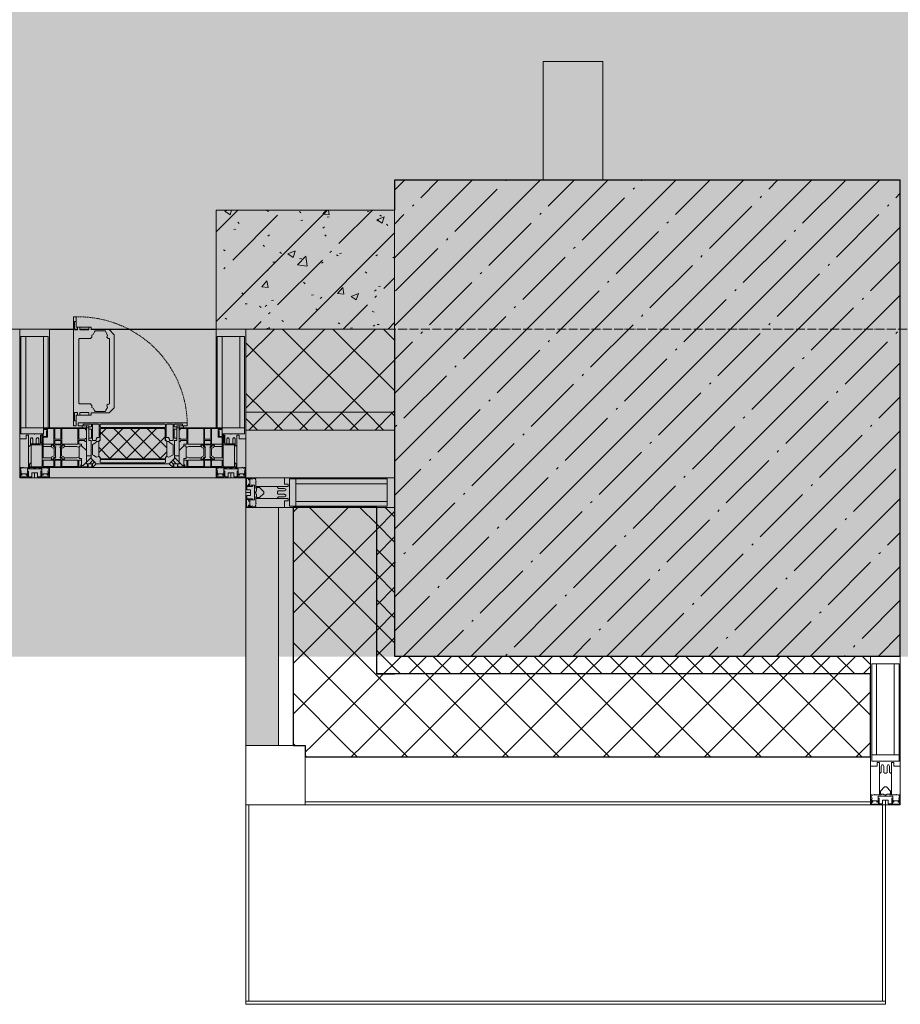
# Model space of a CAD drawing. Header units: millimetres. Extents: x -525784 to 178656, y -69521 to 385150.
# Tile 107 of 256: x -172983 to -171503, y 345609 to 347264. Entities that reach past the tile are written whole.
import ezdxf

# ---------------------------------------------------------------- set-up
doc = ezdxf.new("R2010")
doc.units = ezdxf.units.MM
doc.linetypes.add('-D1-02х01', pattern=[3, 2, -1])
doc.linetypes.add('-D1d1-15x02', pattern=[19, 15, -2, 0, -2])
for name, color, linetype, lineweight in [('_0', 7, 'Continuous', 13), ('A-COLS', 7, 'Continuous', 5), ('A-DETL-GENF', 7, 'Continuous', 5), ('A-GLAZ', 7, 'Continuous', 5), ('A-GLAZ-CURT', 8, 'Continuous', 5), ('A-GLAZ-CWMG', 8, 'Continuous', 5), ('A-WALL', 7, 'Continuous', 5), ('A-WALL-FNSH', 8, 'Continuous', 5), ('I-WALL', 7, 'Continuous', 5), ('S-COLS', 7, 'Continuous', 5), ('S-GRID', 7, 'Continuous', 5)]:
    doc.layers.add(name, color=color, linetype=linetype, lineweight=lineweight)
pattern_1 = [(45, (0, 0), (-42.4264, 42.4264), []), (135, (0, 0), (-42.4264, -42.4264), [])]
pattern_2 = [(45, (0, 0), (-21.213203, 21.213203), []), (135, (0, 0), (-21.213203, -21.213203), [])]

# ---------------------------------------------------------------- blocks, each defined once
blk = doc.blocks.new('Quad Corner Mullion - Q_0_100_-50-3004896-50_AS_M_L24')
at = {"layer": 'A-GLAZ-CWMG', "lineweight": 9}
for p, q in [((0, 0), (-100, 0)), ((-100, 0), (-100, -100)), ((0, -100), (0, 0)), ((-100, -100), (0, -100))]:
    blk.add_line(p, q, dxfattribs=at)
blk = doc.blocks.new('Rectangular Mullion - 50Wx250H-2623690-50_AS_M_L24')
at = {"layer": 'A-DETL-GENF'}
for p, q in [((-25, 65.2), (-25, 250)), ((-25, 250), (0, 250)), ((25, 250), (0, 250)), ((25, 65.2), (25, 250)), ((-23, 237.3), (0, 237.3)), ((-23, 237.3), (-23, 73.6)), ((-14.9, 84), (-14.9, 237.3)), ((23, 237.3), (0, 237.3)), ((14.9, 84), (14.9, 237.3)), ((23, 237.3), (23, 73.6)), ((0, 84), (-23, 84)), ((0, 84), (23, 84)), ((-0.5, 73.6), (-23, 73.6)), ((-14, 71.3), (-14, 65.2)), ((-10, 71.3), (-14, 71.3)), ((-10, 53), (-10, 71.3)), ((-7, 65.2), (-5.9, 67.3)), ((-4.1, 67.3), (-5.9, 67.3)), ((-4.1, 67.3), (-2.9, 65.1)), ((0.5, 73.6), (23, 73.6)), ((4.1, 67.3), (2.9, 65.1)), ((4.1, 67.3), (5.9, 67.3)), ((7, 65.2), (5.9, 67.3)), ((10, 71.3), (14, 71.3)), ((10, 53), (10, 71.3)), ((14, 71.3), (14, 65.2)), ((-14, 65.2), (-25, 65.2)), ((-8.7, 53), (-10, 53)), ((-10, 53), (-10, 17)), ((-8.7, 53), (-7, 54.7)), ((-7, 65.2), (-7, 54.7)), ((-2.9, 65.1), (-2.9, 54.6)), ((-1.3, 53), (-2.9, 54.6)), ((0, 53), (-1.3, 53)), ((0, 53), (1.3, 53)), ((1.3, 53), (2.9, 54.6)), ((2.9, 65.1), (2.9, 54.6)), ((7, 65.2), (7, 54.7)), ((8.7, 53), (7, 54.7)), ((8.7, 53), (10, 53)), ((10, 53), (10, 17)), ((14, 65.2), (25, 65.2)), ((-22.3, 17), (-23.8, 17)), ((-23.8, 17), (-23.8, 14.6)), ((-22.3, 17), (-22.3, 16)), ((-19, 17.6), (-21.3, 16)), ((-18.4, 16.6), (-19, 17.6)), ((-7.4, 16.6), (-18.4, 16.6)), ((-10, 17), (-7.5, 17)), ((-8.5, 23), (-1.5, 30)), ((-8.5, 18.5), (-8.5, 23)), ((-7.5, 18.5), (-8.5, 18.5)), ((-7.5, 17), (-7.5, 18.5)), ((-7.4, 18), (-7.4, 16.6)), ((-2.6, 18), (-7.4, 18)), ((-2.6, 18), (-2.6, 16.8)), ((-2.6, 16.8), (0, 16.8)), ((-1.5, 30), (0, 30)), ((1.5, 30), (0, 30)), ((2.6, 16.8), (0, 16.8)), ((0, 14.8), (0, 16.8)), ((0, 14.8), (0, 16.8)), ((8.5, 23), (1.5, 30)), ((2.6, 18), (2.6, 16.8)), ((2.6, 18), (7.4, 18)), ((7.4, 18), (7.4, 16.6)), ((7.4, 16.6), (18.4, 16.6)), ((7.5, 18.5), (8.5, 18.5)), ((7.5, 17), (7.5, 18.5)), ((10, 17), (7.5, 17)), ((8.5, 18.5), (8.5, 23)), ((18.4, 16.6), (19, 17.6)), ((19, 17.6), (21.3, 16)), ((22.3, 17), (22.3, 16)), ((22.3, 17), (23.8, 17)), ((23.8, 17), (23.8, 14.6)), ((-23.8, 14.6), (-25, 14.2)), ((-25, 0), (-25, 14.2)), ((-22.5, 10.6), (-23.8, 14.6)), ((-22.5, 10.6), (-23.7, 9.9)), ((-23.7, 1.3), (-23.7, 9.9)), ((-23.7, 1.3), (-11.8, 1.3)), ((-23.2, 10.2), (-22.5, 8)), ((-22.5, 8), (-22.5, 4.5)), ((-21.3, 4.5), (-22.5, 4.5)), ((-22.3, 16), (-21.3, 16)), ((-21.3, 4.5), (-21.3, 6.5)), ((-21.3, 6.5), (-14.2, 6.5)), ((-14.2, 6.5), (-14.2, 4.5)), ((-13.2, 4.5), (-14.2, 4.5)), ((-13.2, 4.5), (-12.2, 7.2)), ((-12.7, 7.6), (-11.3, 11.4)), ((-12.7, 7.6), (-11.8, 6.9)), ((-12.2, 9), (-12.2, 14.8)), ((-12.2, 14.8), (0, 14.8)), ((-11.8, 1.3), (-11.8, 6.9)), ((-10.5, 11.2), (-11.3, 11.4)), ((-10.5, 1.5), (-10.5, 11.2)), ((-4.8, 1.5), (-10.5, 1.5)), ((0, 8), (-4.8, 8)), ((-4.8, 1.5), (-4.8, 8)), ((12.2, 14.8), (0, 14.8)), ((0, 0), (0, 8)), ((0, 8), (4.8, 8)), ((0, 0), (0, 8)), ((4.8, 1.5), (4.8, 8)), ((4.8, 1.5), (10.5, 1.5)), ((10.5, 11.2), (11.3, 11.4)), ((10.5, 1.5), (10.5, 11.2)), ((12.7, 7.6), (11.3, 11.4)), ((12.7, 7.6), (11.8, 6.9)), ((11.8, 1.3), (11.8, 6.9)), ((23.7, 1.3), (11.8, 1.3)), ((12.2, 9), (12.2, 14.8)), ((13.2, 4.5), (12.2, 7.2)), ((13.2, 4.5), (14.2, 4.5)), ((21.3, 6.5), (14.2, 6.5)), ((14.2, 6.5), (14.2, 4.5)), ((22.3, 16), (21.3, 16)), ((21.3, 4.5), (21.3, 6.5)), ((21.3, 4.5), (22.5, 4.5)), ((22.5, 10.6), (23.8, 14.6)), ((22.5, 10.6), (23.7, 9.9)), ((23.2, 10.2), (22.5, 8)), ((22.5, 8), (22.5, 4.5)), ((23.7, 1.3), (23.7, 9.9)), ((23.8, 14.6), (25, 14.2)), ((25, 0), (25, 14.2)), ((-25, 0), (0, 0)), ((25, 0), (0, 0))]:
    blk.add_line(p, q, dxfattribs=at)
for centre, start, end in [((-0.5, 73.1), 360, 90), ((0.5, 73.1), 90, 180)]:
    blk.add_arc(centre, 0.5, start, end, dxfattribs=at)
blk = doc.blocks.new('Rectangular Mullion - R_StandardFrame_50Wx250H-4783244-50_AS_M_L24')
at = {"layer": 'A-GLAZ-CWMG', "lineweight": 9}
for p, q in [((0, 0), (-50, 0)), ((-50, 0), (-50, -250)), ((0, -250), (0, 0)), ((-50, -250), (0, -250))]:
    blk.add_line(p, q, dxfattribs=at)
blk = doc.blocks.new('A_PAN_Створка - 383мм-V30-50_AS_M_L24')
at = {"layer": 'A-GLAZ-CURT'}
h = blk.add_hatch(dxfattribs=at)
h.set_pattern_fill('FP_26', color=256, style=0, pattern_type=2)
h.set_pattern_definition([(225, (19460, -200), (14.142136, -14.142136), []), (315, (19460, -200), (14.142136, 14.142136), [])])
h.paths.add_polyline_path([(-54.5, -31.8), (-54.9, -34.1), (-57.2, -36.4), (-57.2, -60.8), (-54.6, -63.4), (-53.6, -82.7), (54.6, -81.8), (55.5, -62.5), (57.2, -60.8), (57.2, -36.4), (54.9, -34.1), (54.5, -31.8), (-33.4, -31.8)])
at = {"layer": 'A-DETL-GENF'}
for p, q in [((-70, -32.1), (-61.4, -23.5)), ((-70, -62.5), (-70, -32.1)), ((61.4, -23.5), (-61.4, -23.5)), ((-55.2, -33.8), (-54.8, -31.5)), ((-54.9, -25.8), (-53.9, -24.8)), ((-54.9, -29.5), (-54.9, -25.8)), ((-53.9, -30.5), (-54.9, -29.5)), ((-54.5, -31.8), (-54.9, -34.1)), ((0, -31.5), (-54.8, -31.5)), ((54.5, -31.8), (-54.5, -31.8)), ((-53.9, -24.8), (53.9, -24.8)), ((53.9, -30.5), (-53.9, -30.5)), ((0, -31.5), (54.8, -31.5)), ((54.9, -25.8), (53.9, -24.8)), ((53.9, -30.5), (54.9, -29.5)), ((54.9, -34.1), (54.5, -31.8)), ((55.2, -33.8), (54.8, -31.5)), ((54.9, -29.5), (54.9, -25.8)), ((70, -32.1), (61.4, -23.5)), ((70, -62.5), (70, -32.1)), ((-67.8, -38.3), (-65.7, -37.4)), ((-67.8, -55.7), (-67.8, -38.3)), ((-65.7, -37.4), (-60.8, -34.7)), ((-60.8, -34.7), (-57.3, -35.9)), ((-55.2, -33.8), (-57.3, -35.9)), ((-54.9, -34.1), (-57.2, -36.4)), ((-57.2, -36.4), (-57.2, -60.8)), ((57.2, -36.4), (54.9, -34.1)), ((55.2, -33.8), (57.3, -35.9)), ((57.2, -60.8), (57.2, -36.4)), ((60.8, -34.7), (57.3, -35.9)), ((65.7, -37.4), (60.8, -34.7)), ((67.8, -38.3), (65.7, -37.4)), ((67.8, -55.7), (67.8, -38.3)), ((-73.9, -62.5), (-70, -62.5)), ((-73.9, -87.5), (-73.9, -62.5)), ((-61.7, -62.5), (-67.9, -62.5)), ((-67.9, -62.5), (-67.9, -89.3)), ((-66, -56.5), (-67.8, -55.7)), ((-66, -56.5), (-62, -59.1)), ((-62, -59.1), (-60.7, -61)), ((-61.7, -64.9), (-61.7, -62.5)), ((-60.1, -67.7), (-61.7, -64.9)), ((-60.7, -61), (-57.4, -61)), ((-57.4, -61), (-54.9, -63.5)), ((-57.2, -60.8), (-54.6, -63.4)), ((-54.9, -63.5), (-54.9, -81.9)), ((-54.6, -63.4), (-54.6, -81.8)), ((54.6, -63.4), (57.2, -60.8)), ((54.6, -81.8), (54.6, -63.4)), ((57.4, -61), (54.9, -63.5)), ((54.9, -63.5), (54.9, -81.9)), ((60.7, -61), (57.4, -61)), ((60.1, -67.7), (61.7, -64.9)), ((62, -59.1), (60.7, -61)), ((61.7, -62.5), (67.9, -62.5)), ((61.7, -64.9), (61.7, -62.5)), ((66, -56.5), (62, -59.1)), ((66, -56.5), (67.8, -55.7)), ((67.9, -62.5), (67.9, -89.3)), ((73.9, -62.5), (70, -62.5)), ((73.9, -87.5), (73.9, -62.5)), ((-69.4, -66.5), (-73.9, -66.5)), ((-73.9, -81.5), (-69.4, -81.5)), ((-69.4, -81.5), (-69.4, -66.5)), ((-56.4, -67.7), (-60.1, -67.7)), ((-56.4, -89.4), (-56.4, -67.7)), ((-54.9, -81.9), (-53.8, -83)), ((-54.6, -81.8), (-53.6, -82.7)), ((-53.6, -82.7), (53.6, -82.7)), ((53.6, -82.7), (54.6, -81.8)), ((54.9, -81.9), (53.8, -83)), ((56.4, -67.7), (60.1, -67.7)), ((56.4, -89.4), (56.4, -67.7)), ((69.4, -66.5), (73.9, -66.5)), ((69.4, -81.5), (69.4, -66.5)), ((73.9, -81.5), (69.4, -81.5)), ((-91.5, -87.5), (-73.9, -87.5)), ((-91.5, -92), (-91.5, -87.5)), ((-91.5, -92), (91.5, -92)), ((-83.4, -90.3), (-83.4, -87.5)), ((-83.4, -90.3), (-69.4, -90.3)), ((-69.4, -85.5), (-73.9, -85.5)), ((-69.4, -90.3), (-69.4, -85.5)), ((-67.9, -89.3), (-66.9, -90.3)), ((-66.9, -90.3), (-57.4, -90.3)), ((-57.4, -90.3), (-56.4, -89.4)), ((-54.9, -85.6), (-53.9, -84.6)), ((-54.9, -89.3), (-54.9, -85.6)), ((-53.9, -90.3), (-54.9, -89.3)), ((-53.9, -84.6), (53.9, -84.6)), ((53.9, -90.3), (-53.9, -90.3)), ((53.8, -83), (-53.8, -83)), ((54.9, -85.6), (53.9, -84.6)), ((53.9, -90.3), (54.9, -89.3)), ((54.9, -89.3), (54.9, -85.6)), ((57.4, -90.3), (56.4, -89.4)), ((66.9, -90.3), (57.4, -90.3)), ((67.9, -89.3), (66.9, -90.3)), ((69.4, -85.5), (73.9, -85.5)), ((69.4, -90.3), (69.4, -85.5)), ((83.4, -90.3), (69.4, -90.3)), ((91.5, -87.5), (73.9, -87.5)), ((83.4, -90.3), (83.4, -87.5)), ((91.5, -92), (91.5, -87.5))]:
    blk.add_line(p, q, dxfattribs=at)
at = {"layer": 'A-DETL-GENF', "color": 9, "true_color": 0xc8c8c8}
for p, q in [((95.1, -87.5), (95.1, -105.1)), ((99.6, -87.5), (95.1, -87.5)), ((97.9, -95.6), (95.1, -95.6)), ((97.9, -95.6), (97.9, -109.6)), ((99.6, -270.5), (99.6, -87.5)), ((39.7, -109), (31.1, -117.6)), ((70.1, -109), (39.7, -109)), ((45, -113.3), (42.3, -118.2)), ((45.9, -111.2), (45, -113.3)), ((63.3, -111.2), (45.9, -111.2)), ((64.1, -113), (63.3, -111.2)), ((64.1, -113), (66.7, -117)), ((70.1, -105.1), (70.1, -109)), ((95.1, -105.1), (70.1, -105.1)), ((74.1, -109.6), (74.1, -105.1)), ((89.1, -109.6), (74.1, -109.6)), ((89.1, -105.1), (89.1, -109.6)), ((93.1, -109.6), (93.1, -105.1)), ((97.9, -109.6), (93.1, -109.6)), ((31.1, -117.6), (31.1, -240.4)), ((41.4, -123.8), (39.1, -124.2)), ((39.1, -179), (39.1, -124.2)), ((41.4, -123.8), (43.5, -121.7)), ((42.3, -118.2), (43.5, -121.7)), ((66.7, -117), (68.6, -118.3)), ((68.6, -118.3), (68.6, -121.6)), ((68.6, -121.6), (71.1, -124.1)), ((71.1, -124.1), (89.5, -124.1)), ((89.5, -124.1), (90.6, -125.2)), ((90.6, -125.2), (90.6, -232.8)), ((39.1, -179), (39.1, -233.8)), ((39.7, -249), (31.1, -240.4)), ((41.4, -234.2), (39.1, -233.8)), ((41.4, -234.2), (43.5, -236.3)), ((42.3, -239.8), (43.5, -236.3)), ((45, -244.7), (42.3, -239.8)), ((45.9, -246.8), (45, -244.7)), ((63.3, -246.8), (45.9, -246.8)), ((64.1, -245), (63.3, -246.8)), ((64.1, -245), (66.7, -241)), ((66.7, -241), (68.6, -239.7)), ((68.6, -236.4), (71.1, -233.9)), ((68.6, -239.7), (68.6, -236.4)), ((71.1, -233.9), (89.5, -233.9)), ((89.5, -233.9), (90.6, -232.8)), ((70.1, -249), (39.7, -249)), ((70.1, -252.9), (70.1, -249)), ((95.1, -252.9), (70.1, -252.9)), ((74.1, -248.4), (74.1, -252.9)), ((89.1, -248.4), (74.1, -248.4)), ((89.1, -252.9), (89.1, -248.4)), ((93.1, -248.4), (93.1, -252.9)), ((97.9, -248.4), (93.1, -248.4)), ((95.1, -270.5), (95.1, -252.9)), ((97.9, -262.4), (95.1, -262.4)), ((97.9, -262.4), (97.9, -248.4)), ((99.6, -270.5), (95.1, -270.5))]:
    blk.add_line(p, q, dxfattribs=at)
at = {"layer": 'A-GLAZ'}
for p, q in [((-67.9, -17), (-171, -17)), ((-171, -17), (-171, -57)), ((-171, -18.5), (-153.5, -18.5)), ((-153.5, -18.5), (-152, -20)), ((-152, -20), (-152, -73.5)), ((-150.5, -17), (-150.5, -29.4)), ((-132.4, -18.6), (-150.5, -18.6)), ((-150.5, -29.4), (-132.4, -29.4)), ((-137.2, -31), (-135.8, -35)), ((-132.5, -31), (-137.2, -31)), ((-132.5, -31.9), (-133.4, -33.7)), ((-132.5, -31.9), (-132.5, -31)), ((-132.4, -29.4), (-132.4, -18.6)), ((-131, -18.2), (-131, -29.5)), ((-120.8, -18.2), (-131, -18.2)), ((-131, -29.5), (-120.8, -29.5)), ((-131, -30.9), (-131, -33)), ((-120.8, -30.9), (-131, -30.9)), ((-129.4, -34.6), (-131, -33)), ((-122.4, -34.6), (-120.8, -33)), ((-120.8, -18.2), (-120.8, -29.5)), ((-120.8, -30.9), (-120.8, -33)), ((-119.3, -18.6), (-92.5, -18.6)), ((-119.3, -29.4), (-119.3, -18.6)), ((-92.5, -29.4), (-119.3, -29.4)), ((-119.3, -31), (-114.6, -31)), ((-119.3, -31.9), (-119.3, -31)), ((-119.3, -31.9), (-118.4, -33.7)), ((-114.6, -31), (-115.9, -35)), ((-92.5, -18.6), (-92.5, -29.4)), ((-90.8, -18.5), (-90.8, -29.4)), ((-87.3, -18.5), (-90.8, -18.5)), ((-90.8, -29.4), (-85.9, -29.4)), ((-89.9, -32.5), (-89.9, -35.1)), ((-85.9, -32.5), (-89.9, -32.5)), ((-87.3, -20.4), (-87.3, -18.5)), ((-87.3, -20.4), (-87.3, -21.9)), ((-84.8, -20.4), (-87.3, -20.4)), ((-87.3, -21.9), (-85.9, -21.9)), ((-85.9, -18.2), (-85.9, -20.4)), ((-75.9, -18.2), (-85.9, -18.2)), ((-85.9, -21.9), (-85.9, -29.4)), ((-85.9, -29.4), (-85.9, -32.5)), ((-83.4, -20.4), (-84.8, -20.4)), ((-70, -33.8), (-83.4, -20.4)), ((-78, -84), (-78, -23.5)), ((-78, -23.5), (-67.9, -23.5)), ((-75.9, -21.5), (-75.9, -18.2)), ((-75.9, -21.5), (-75.9, -23.5)), ((-74.9, -21.5), (-75.9, -21.5)), ((-75.9, -23.5), (-73, -23.5)), ((-74.9, -17.9), (-74.9, -21.5)), ((-68.9, -17.9), (-74.9, -17.9)), ((-67.2, -29.3), (-73, -23.5)), ((-61.4, -23.5), (-70, -32.1)), ((-70, -32.1), (-70, -62.5)), ((-68.9, -21.5), (-68.9, -17.9)), ((-67.9, -21.5), (-68.9, -21.5)), ((67.9, -17), (-67.9, -17)), ((-61.4, -23.5), (-67.9, -17)), ((-67.9, -17), (-67.9, -23.5)), ((-67.9, -17), (67.9, -17)), ((-67.9, -21.5), (-67.9, -23.5)), ((-67.9, -23.5), (-64.6, -26.8)), ((-67.9, -23.5), (-64.6, -26.8)), ((-64.6, -26.8), (-67.2, -29.3)), ((-64.6, -26.8), (-61.4, -23.5)), ((61.4, -23.5), (-61.4, -23.5)), ((67.9, -17), (61.4, -23.5)), ((70, -32.1), (61.4, -23.5)), ((61.4, -23.5), (64.6, -26.8)), ((67.9, -23.5), (64.6, -26.8)), ((64.6, -26.8), (67.9, -23.5)), ((64.6, -26.8), (67.2, -29.3)), ((67.2, -29.3), (73, -23.5)), ((67.9, -23.5), (67.9, -17)), ((171, -17), (67.9, -17)), ((67.9, -21.5), (67.9, -23.5)), ((67.9, -21.5), (68.9, -21.5)), ((67.9, -23.5), (78, -23.5)), ((68.9, -17.9), (74.9, -17.9)), ((68.9, -21.5), (68.9, -17.9)), ((70, -33.8), (83.4, -20.4)), ((70, -62.5), (70, -32.1)), ((75.9, -23.5), (73, -23.5)), ((74.9, -17.9), (74.9, -21.5)), ((74.9, -21.5), (75.9, -21.5)), ((75.9, -18.2), (85.9, -18.2)), ((75.9, -21.5), (75.9, -18.2)), ((75.9, -21.5), (75.9, -23.5)), ((78, -23.5), (78, -84)), ((83.4, -20.4), (84.8, -20.4)), ((84.8, -20.4), (87.3, -20.4)), ((85.9, -18.2), (85.9, -20.4)), ((85.9, -21.9), (85.9, -29.4)), ((87.3, -21.9), (85.9, -21.9)), ((85.9, -29.4), (85.9, -32.5)), ((90.8, -29.4), (85.9, -29.4)), ((85.9, -32.5), (89.9, -32.5)), ((87.3, -18.5), (90.8, -18.5)), ((87.3, -20.4), (87.3, -18.5)), ((87.3, -20.4), (87.3, -21.9)), ((89.9, -32.5), (89.9, -35.1)), ((90.8, -18.5), (90.8, -29.4)), ((92.5, -18.6), (92.5, -29.4)), ((119.3, -18.6), (92.5, -18.6)), ((92.5, -29.4), (119.3, -29.4)), ((114.6, -31), (115.9, -35)), ((119.3, -31), (114.6, -31)), ((119.3, -31.9), (118.4, -33.7)), ((119.3, -29.4), (119.3, -18.6)), ((119.3, -31.9), (119.3, -31)), ((120.8, -18.2), (120.8, -29.5)), ((120.8, -18.2), (131, -18.2)), ((131, -29.5), (120.8, -29.5)), ((120.8, -30.9), (120.8, -33)), ((120.8, -30.9), (131, -30.9)), ((122.4, -34.6), (120.8, -33)), ((129.4, -34.6), (131, -33)), ((131, -18.2), (131, -29.5)), ((131, -30.9), (131, -33)), ((132.4, -18.6), (150.5, -18.6)), ((132.4, -29.4), (132.4, -18.6)), ((150.5, -29.4), (132.4, -29.4)), ((132.5, -31), (137.2, -31)), ((132.5, -31.9), (132.5, -31)), ((132.5, -31.9), (133.4, -33.7)), ((137.2, -31), (135.8, -35)), ((150.5, -17), (150.5, -29.4)), ((153.5, -18.5), (152, -20)), ((152, -20), (152, -73.5)), ((171, -18.5), (153.5, -18.5)), ((171, -57), (171, -17)), ((-150.5, -33.6), (-150.5, -68)), ((-136.3, -33.6), (-150.5, -33.6)), ((-132.1, -36.8), (-135.8, -35)), ((-132.1, -49), (-135.8, -50.8)), ((-133.4, -33.7), (-130.1, -35.3)), ((-132.1, -49), (-132.1, -36.8)), ((-130.1, -35.3), (-129.4, -34.6)), ((-130.1, -35.3), (-130.1, -50.4)), ((-121.7, -35.3), (-122.4, -34.6)), ((-118.4, -33.7), (-121.7, -35.3)), ((-121.7, -35.3), (-121.7, -50.4)), ((-119.7, -36.8), (-115.9, -35)), ((-119.7, -49), (-119.7, -36.8)), ((-119.7, -49), (-115.9, -50.8)), ((-94.1, -33.5), (-115.4, -33.5)), ((-89.9, -35.1), (-94.1, -33.5)), ((-89.9, -35.1), (-89.9, -50.9)), ((-85.9, -53.5), (-78, -45.6)), ((-78, -36.8), (-70, -36.8)), ((-78, -45.6), (-78, -36.8)), ((-70, -36.8), (-70, -33.8)), ((70, -36.8), (70, -33.8)), ((78, -36.8), (70, -36.8)), ((78, -45.6), (78, -36.8)), ((85.9, -53.5), (78, -45.6)), ((89.9, -35.1), (94.1, -33.5)), ((89.9, -35.1), (89.9, -50.9)), ((94.1, -33.5), (115.4, -33.5)), ((119.7, -36.8), (115.9, -35)), ((119.7, -49), (115.9, -50.8)), ((118.4, -33.7), (121.7, -35.3)), ((119.7, -49), (119.7, -36.8)), ((121.7, -35.3), (122.4, -34.6)), ((121.7, -35.3), (121.7, -50.4)), ((130.1, -35.3), (129.4, -34.6)), ((133.4, -33.7), (130.1, -35.3)), ((130.1, -35.3), (130.1, -50.4)), ((132.1, -36.8), (135.8, -35)), ((132.1, -49), (132.1, -36.8)), ((132.1, -49), (135.8, -50.8)), ((136.3, -33.6), (150.5, -33.6)), ((150.5, -33.6), (150.5, -68)), ((-171, -55.5), (-152, -55.5)), ((-171, -57), (-156, -57)), ((-153, -60), (-153, -73.5)), ((-136.4, -52.4), (-150.5, -52.4)), ((-150.5, -56.6), (-132.4, -56.6)), ((-137.2, -54.8), (-135.8, -50.8)), ((-132.5, -54.8), (-137.2, -54.8)), ((-133.4, -52), (-130.1, -50.4)), ((-132.5, -53.8), (-133.4, -52)), ((-132.5, -53.8), (-132.5, -54.8)), ((-132.4, -56.6), (-132.4, -82.5)), ((-129.4, -51.1), (-131, -52.7)), ((-131, -55.1), (-131, -52.7)), ((-120.8, -55.1), (-131, -55.1)), ((-131, -56.5), (-131, -62.6)), ((-131, -56.5), (-120.8, -56.5)), ((-120.8, -62.6), (-131, -62.6)), ((-131, -64.6), (-120.8, -64.6)), ((-131, -82.5), (-131, -64.6)), ((-130.1, -50.4), (-129.4, -51.1)), ((-121.7, -50.4), (-122.4, -51.1)), ((-122.4, -51.1), (-120.8, -52.7)), ((-118.4, -52), (-121.7, -50.4)), ((-120.8, -55.1), (-120.8, -52.7)), ((-120.8, -56.5), (-120.8, -62.6)), ((-120.8, -82.5), (-120.8, -64.6)), ((-119.3, -53.8), (-118.4, -52)), ((-119.3, -53.8), (-119.3, -54.8)), ((-119.3, -54.8), (-114.6, -54.8)), ((-119.3, -56.6), (-119.3, -82.5)), ((-92.5, -56.6), (-119.3, -56.6)), ((-114.6, -54.8), (-115.9, -50.8)), ((-94.1, -52.5), (-115.3, -52.5)), ((-89.9, -50.9), (-94.1, -52.5)), ((-92.5, -56.6), (-92.5, -82.5)), ((-90.8, -56.6), (-85.9, -56.6)), ((-90.8, -62.7), (-90.8, -56.6)), ((-80.4, -62.7), (-90.8, -62.7)), ((-90.8, -64.6), (-90.8, -82.5)), ((-80.1, -64.6), (-90.8, -64.6)), ((-89.9, -52.2), (-89.9, -50.9)), ((-89.9, -52.2), (-88.6, -53.5)), ((-85.9, -53.5), (-88.6, -53.5)), ((-85.9, -56.6), (-85.9, -53.5)), ((-80.4, -61.1), (-80.4, -62.7)), ((-78, -61.1), (-80.4, -61.1)), ((-80.1, -66.1), (-80.1, -64.6)), ((-78, -66.1), (-80.1, -66.1)), ((-78, -66.1), (-78, -61.1)), ((-70, -62.5), (-73.9, -62.5)), ((-73.9, -62.5), (-73.9, -87.5)), ((73.9, -62.5), (70, -62.5)), ((73.9, -87.5), (73.9, -62.5)), ((78, -61.1), (80.4, -61.1)), ((78, -66.1), (78, -61.1)), ((78, -66.1), (80.1, -66.1)), ((80.1, -64.6), (90.8, -64.6)), ((80.1, -66.1), (80.1, -64.6)), ((80.4, -61.1), (80.4, -62.7)), ((80.4, -62.7), (90.8, -62.7)), ((85.9, -53.5), (88.6, -53.5)), ((85.9, -56.6), (85.9, -53.5)), ((90.8, -56.6), (85.9, -56.6)), ((89.9, -52.2), (88.6, -53.5)), ((89.9, -50.9), (94.1, -52.5)), ((89.9, -52.2), (89.9, -50.9)), ((90.8, -62.7), (90.8, -56.6)), ((90.8, -64.6), (90.8, -82.5)), ((92.5, -56.6), (119.3, -56.6)), ((92.5, -56.6), (92.5, -82.5)), ((94.1, -52.5), (115.3, -52.5)), ((114.6, -54.8), (115.9, -50.8)), ((119.3, -54.8), (114.6, -54.8)), ((118.4, -52), (121.7, -50.4)), ((119.3, -53.8), (118.4, -52)), ((119.3, -53.8), (119.3, -54.8)), ((119.3, -56.6), (119.3, -82.5)), ((122.4, -51.1), (120.8, -52.7)), ((120.8, -55.1), (120.8, -52.7)), ((120.8, -55.1), (131, -55.1)), ((120.8, -56.5), (120.8, -62.6)), ((131, -56.5), (120.8, -56.5)), ((120.8, -62.6), (131, -62.6)), ((120.8, -82.5), (120.8, -64.6)), ((131, -64.6), (120.8, -64.6)), ((121.7, -50.4), (122.4, -51.1)), ((130.1, -50.4), (129.4, -51.1)), ((129.4, -51.1), (131, -52.7)), ((133.4, -52), (130.1, -50.4)), ((131, -55.1), (131, -52.7)), ((131, -56.5), (131, -62.6)), ((131, -82.5), (131, -64.6)), ((150.5, -56.6), (132.4, -56.6)), ((132.4, -56.6), (132.4, -82.5)), ((132.5, -53.8), (133.4, -52)), ((132.5, -53.8), (132.5, -54.8)), ((132.5, -54.8), (137.2, -54.8)), ((137.2, -54.8), (135.8, -50.8)), ((136.4, -52.4), (150.5, -52.4)), ((171, -55.5), (152, -55.5)), ((153, -73.5), (153, -60)), ((156, -57), (171, -57)), ((-153, -73.5), (-150, -73.5)), ((-150.5, -68), (-143.5, -68)), ((-150.5, -69.5), (-150.5, -73.5)), ((-145, -69.5), (-150.5, -69.5)), ((-150, -73.5), (-150, -84)), ((-148.5, -81), (-148.5, -82.5)), ((-143.5, -81), (-148.5, -81)), ((-148.5, -82.5), (-132.4, -82.5)), ((-145, -69.5), (-145, -79.5)), ((-143.5, -68), (-143.5, -81)), ((-131, -82.5), (-120.8, -82.5)), ((-119.3, -82.5), (-92.5, -82.5)), ((-90.8, -82.5), (-79.5, -82.5)), ((-79.5, -80.6), (-78, -80.6)), ((-79.5, -82.5), (-79.5, -80.6)), ((79.5, -80.6), (78, -80.6)), ((79.5, -82.5), (79.5, -80.6)), ((90.8, -82.5), (79.5, -82.5)), ((119.3, -82.5), (92.5, -82.5)), ((131, -82.5), (120.8, -82.5)), ((148.5, -82.5), (132.4, -82.5)), ((143.5, -68), (143.5, -81)), ((150.5, -68), (143.5, -68)), ((143.5, -81), (148.5, -81)), ((145, -69.5), (150.5, -69.5)), ((145, -69.5), (145, -79.5)), ((148.5, -81), (148.5, -82.5)), ((150, -84), (150, -73.5)), ((150, -73.5), (153, -73.5)), ((150.5, -69.5), (150.5, -73.5)), ((-150, -84), (-78, -84)), ((-73.9, -87.5), (-91.5, -87.5)), ((-91.5, -87.5), (-91.5, -92)), ((-91.5, -92), (91.5, -92)), ((-78, -84), (-85, -84)), ((-85, -84), (-85, -87.5)), ((-85, -87.5), (-78, -87.5)), ((-78, -87.5), (-78, -84)), ((-78, -84), (-73.9, -84)), ((73.9, -84), (78, -84)), ((91.5, -87.5), (73.9, -87.5)), ((78, -87.5), (78, -84)), ((78, -84), (85, -84)), ((78, -84), (150, -84)), ((85, -87.5), (78, -87.5)), ((85, -84), (85, -87.5)), ((91.5, -92), (91.5, -87.5))]:
    blk.add_line(p, q, dxfattribs=at)
for centre, start, end in [((-156, -60), 0, 90), ((156, -60), 90, 180)]:
    blk.add_arc(centre, 3, start, end, dxfattribs=at)
at = {"layer": 'A-GLAZ', "linetype": '-D1-02х01'}
blk.add_arc((91.4, -87.5), 183, 181.4091, 271.1445, dxfattribs=at)
blk = doc.blocks.new('Rectangular Mullion - R_StandardFrame_50Wx250H-V24-50_AS_M_L24')
at = {"layer": 'A-GLAZ-CWMG'}
for p, q in [((10710.4, -500), (10670, -500)), ((10950, -500), (10739.9, -500)), ((10950, -750), (10670, -750))]:
    blk.add_line(p, q, dxfattribs=at)
blk = doc.blocks.new('Rectangular Mullion - 50Wx250H-V1-50_AS_M_L24')
at = {"layer": 'A-DETL-GENF'}
for p, q in [((-25, 84), (-25, 250)), ((-25, 250), (0, 250)), ((25, 250), (0, 250)), ((25, 65.2), (25, 250)), ((-23, 237.3), (0, 237.3)), ((-23, 237.3), (-23, 84)), ((-14.9, 84), (-14.9, 237.3)), ((23, 237.3), (0, 237.3)), ((14.9, 84), (14.9, 237.3)), ((23, 237.3), (23, 73.6)), ((0, 84), (-15, 84)), ((0, 84), (23, 84)), ((-0.5, 73.6), (-15, 73.6)), ((-10, 71.3), (-12, 71.3)), ((-10, 57.4), (-10, 71.3)), ((-7, 65.2), (-5.9, 67.3)), ((-4.1, 67.3), (-5.9, 67.3)), ((-4.1, 67.3), (-2.9, 65.1)), ((0.5, 73.6), (23, 73.6)), ((4.1, 67.3), (2.9, 65.1)), ((4.1, 67.3), (5.9, 67.3)), ((7, 65.2), (5.9, 67.3)), ((10, 71.3), (14, 71.3)), ((10, 53), (10, 71.3)), ((14, 71.3), (14, 65.2)), ((-7, 65.2), (-7, 57)), ((-2.9, 65.1), (-2.9, 57)), ((2.9, 65.1), (2.9, 57)), ((7, 65.2), (7, 54.7)), ((8.7, 53), (7, 54.7)), ((8.7, 53), (10, 53)), ((10, 53), (10, 17)), ((14, 65.2), (25, 65.2)), ((-23.8, 17), (-23.8, 14.6)), ((-22.3, 17), (-22.3, 16)), ((-19.9, 17), (-21.3, 16)), ((-7.4, 16.6), (-18.4, 16.6)), ((-2.6, 16.8), (0, 16.8)), ((2.6, 16.8), (0, 16.8)), ((0, 14.8), (0, 16.8)), ((0, 14.8), (0, 16.8)), ((8.5, 23), (6, 25.5)), ((6, 18), (7.4, 18)), ((7.4, 18), (7.4, 16.6)), ((7.4, 16.6), (18.4, 16.6)), ((7.5, 18.5), (8.5, 18.5)), ((7.5, 17), (7.5, 18.5)), ((10, 17), (7.5, 17)), ((8.5, 18.5), (8.5, 23)), ((18.4, 16.6), (19, 17.6)), ((19, 17.6), (21.3, 16)), ((22.3, 17), (22.3, 16)), ((22.3, 17), (23.8, 17)), ((23.8, 17), (23.8, 14.6)), ((-23.8, 14.6), (-25, 14.2)), ((-25, 0), (-25, 14.2)), ((-22.5, 10.6), (-23.8, 14.6)), ((-22.5, 10.6), (-23.7, 9.9)), ((-23.7, 1.3), (-23.7, 9.9)), ((-23.7, 1.3), (-11.8, 1.3)), ((-23.2, 10.2), (-22.5, 8)), ((-22.5, 8), (-22.5, 4.5)), ((-21.3, 4.5), (-22.5, 4.5)), ((-22.3, 16), (-21.3, 16)), ((-21.3, 4.5), (-21.3, 6.5)), ((-21.3, 6.5), (-14.2, 6.5)), ((-14.2, 6.5), (-14.2, 4.5)), ((-13.2, 4.5), (-14.2, 4.5)), ((-13.2, 4.5), (-12.2, 7.2)), ((-12.7, 7.6), (-11.3, 11.4)), ((-12.7, 7.6), (-11.8, 6.9)), ((-12.2, 9), (-12.2, 14.8)), ((-12.2, 14.8), (0, 14.8)), ((-11.8, 1.3), (-11.8, 6.9)), ((-10.5, 11.2), (-11.3, 11.4)), ((-10.5, 1.5), (-10.5, 11.2)), ((-4.8, 1.5), (-10.5, 1.5)), ((0, 8), (-4.8, 8)), ((-4.8, 1.5), (-4.8, 8)), ((12.2, 14.8), (0, 14.8)), ((0, 0), (0, 8)), ((0, 8), (4.8, 8)), ((0, 0), (0, 8)), ((4.8, 1.5), (4.8, 8)), ((4.8, 1.5), (10.5, 1.5)), ((10.5, 11.2), (11.3, 11.4)), ((10.5, 1.5), (10.5, 11.2)), ((12.7, 7.6), (11.3, 11.4)), ((12.7, 7.6), (11.8, 6.9)), ((11.8, 1.3), (11.8, 6.9)), ((23.7, 1.3), (11.8, 1.3)), ((12.2, 9), (12.2, 14.8)), ((13.2, 4.5), (12.2, 7.2)), ((13.2, 4.5), (14.2, 4.5)), ((21.3, 6.5), (14.2, 6.5)), ((14.2, 6.5), (14.2, 4.5)), ((22.3, 16), (21.3, 16)), ((21.3, 4.5), (21.3, 6.5)), ((21.3, 4.5), (22.5, 4.5)), ((22.5, 10.6), (23.8, 14.6)), ((22.5, 10.6), (23.7, 9.9)), ((23.2, 10.2), (22.5, 8)), ((22.5, 8), (22.5, 4.5)), ((23.7, 1.3), (23.7, 9.9)), ((23.8, 14.6), (25, 14.2)), ((25, 0), (25, 14.2)), ((-25, 0), (0, 0)), ((25, 0), (0, 0))]:
    blk.add_line(p, q, dxfattribs=at)
for centre, start, end in [((-0.5, 73.1), 360, 90), ((0.5, 73.1), 90, 180)]:
    blk.add_arc(centre, 0.5, start, end, dxfattribs=at)
blk = doc.blocks.new('Rectangular Mullion - R_StandardFrame_50Wx250H-3538113-50_AS_M_L24')
at = {"layer": 'A-GLAZ-CWMG', "lineweight": 9}
for p, q in [((-25, 84), (-25, 250)), ((-25, 250), (25, 250)), ((25, 250), (25, 0)), ((-25, 0), (-25, 17)), ((25, 0), (-25, 0))]:
    blk.add_line(p, q, dxfattribs=at)
blk = doc.blocks.new('Rectangular Mullion - R_StandardFrame_50Wx250H-4058886-50_AS_M_L24')
at = {"layer": 'A-GLAZ-CWMG', "lineweight": 9}
for p, q in [((-50, 0), (-50, 250)), ((-50, 250), (0, 250)), ((0, 250), (0, 0)), ((0, 0), (-50, 0))]:
    blk.add_line(p, q, dxfattribs=at)
blk = doc.blocks.new('Rectangular Mullion - 50Wx250H-V4-50_AS_M_L24')
at = {"layer": 'A-DETL-GENF'}
for p, q in [((-25, 65.2), (-25, 250)), ((-25, 250), (0, 250)), ((25, 250), (0, 250)), ((25, 84), (25, 250)), ((-23, 237.3), (0, 237.3)), ((-23, 237.3), (-23, 73.6)), ((-14.9, 84), (-14.9, 237.3)), ((23, 237.3), (0, 237.3)), ((14.9, 84), (14.9, 237.3)), ((23, 237.3), (23, 84)), ((0, 84), (-23, 84)), ((0, 84), (15, 84)), ((-0.5, 73.6), (-23, 73.6)), ((-14, 71.3), (-14, 65.2)), ((-10, 71.3), (-14, 71.3)), ((-10, 53), (-10, 71.3)), ((-7, 65.2), (-5.9, 67.3)), ((-4.1, 67.3), (-5.9, 67.3)), ((-4.1, 67.3), (-2.9, 65.1)), ((0.5, 73.6), (15, 73.6)), ((4.1, 67.3), (2.9, 65.1)), ((4.1, 67.3), (5.9, 67.3)), ((7, 65.2), (5.9, 67.3)), ((10, 71.3), (12, 71.3)), ((10, 57.4), (10, 71.3)), ((-14, 65.2), (-25, 65.2)), ((-8.7, 53), (-10, 53)), ((-10, 53), (-10, 17)), ((-8.7, 53), (-7, 54.7)), ((-7, 65.2), (-7, 54.7)), ((-2.9, 65.1), (-2.9, 57)), ((2.9, 65.1), (2.9, 57)), ((7, 65.2), (7, 57)), ((-22.3, 17), (-23.8, 17)), ((-23.8, 17), (-23.8, 14.6)), ((-22.3, 17), (-22.3, 16)), ((-19, 17.6), (-21.3, 16)), ((-18.4, 16.6), (-19, 17.6)), ((-7.4, 16.6), (-18.4, 16.6)), ((-10, 17), (-7.5, 17)), ((-8.5, 23), (-6, 25.5)), ((-8.5, 18.5), (-8.5, 23)), ((-7.5, 18.5), (-8.5, 18.5)), ((-7.5, 17), (-7.5, 18.5)), ((-7.4, 18), (-7.4, 16.6)), ((-6, 18), (-7.4, 18)), ((-2.6, 16.8), (0, 16.8)), ((2.6, 16.8), (0, 16.8)), ((0, 14.8), (0, 16.8)), ((0, 14.8), (0, 16.8)), ((7.4, 16.6), (18.4, 16.6)), ((19.9, 17), (21.3, 16)), ((22.3, 17), (22.3, 16)), ((23.8, 17), (23.8, 14.6)), ((-23.8, 14.6), (-25, 14.2)), ((-25, 0), (-25, 14.2)), ((-22.5, 10.6), (-23.8, 14.6)), ((-22.5, 10.6), (-23.7, 9.9)), ((-23.7, 1.3), (-23.7, 9.9)), ((-23.7, 1.3), (-11.8, 1.3)), ((-23.2, 10.2), (-22.5, 8)), ((-22.5, 8), (-22.5, 4.5)), ((-21.3, 4.5), (-22.5, 4.5)), ((-22.3, 16), (-21.3, 16)), ((-21.3, 4.5), (-21.3, 6.5)), ((-21.3, 6.5), (-14.2, 6.5)), ((-14.2, 6.5), (-14.2, 4.5)), ((-13.2, 4.5), (-14.2, 4.5)), ((-13.2, 4.5), (-12.2, 7.2)), ((-12.7, 7.6), (-11.3, 11.4)), ((-12.7, 7.6), (-11.8, 6.9)), ((-12.2, 9), (-12.2, 14.8)), ((-12.2, 14.8), (0, 14.8)), ((-11.8, 1.3), (-11.8, 6.9)), ((-10.5, 11.2), (-11.3, 11.4)), ((-10.5, 1.5), (-10.5, 11.2)), ((-4.8, 1.5), (-10.5, 1.5)), ((0, 8), (-4.8, 8)), ((-4.8, 1.5), (-4.8, 8)), ((12.2, 14.8), (0, 14.8)), ((0, 0), (0, 8)), ((0, 8), (4.8, 8)), ((0, 0), (0, 8)), ((4.8, 1.5), (4.8, 8)), ((4.8, 1.5), (10.5, 1.5)), ((10.5, 11.2), (11.3, 11.4)), ((10.5, 1.5), (10.5, 11.2)), ((12.7, 7.6), (11.3, 11.4)), ((12.7, 7.6), (11.8, 6.9)), ((11.8, 1.3), (11.8, 6.9)), ((23.7, 1.3), (11.8, 1.3)), ((12.2, 9), (12.2, 14.8)), ((13.2, 4.5), (12.2, 7.2)), ((13.2, 4.5), (14.2, 4.5)), ((21.3, 6.5), (14.2, 6.5)), ((14.2, 6.5), (14.2, 4.5)), ((22.3, 16), (21.3, 16)), ((21.3, 4.5), (21.3, 6.5)), ((21.3, 4.5), (22.5, 4.5)), ((22.5, 10.6), (23.8, 14.6)), ((22.5, 10.6), (23.7, 9.9)), ((23.2, 10.2), (22.5, 8)), ((22.5, 8), (22.5, 4.5)), ((23.7, 1.3), (23.7, 9.9)), ((23.8, 14.6), (25, 14.2)), ((25, 0), (25, 14.2)), ((-25, 0), (0, 0)), ((25, 0), (0, 0))]:
    blk.add_line(p, q, dxfattribs=at)
for centre, start, end in [((-0.5, 73.1), 360, 90), ((0.5, 73.1), 90, 180)]:
    blk.add_arc(centre, 0.5, start, end, dxfattribs=at)
blk = doc.blocks.new('Rectangular Mullion - R_StandardFrame_50Wx250H-4053641-50_AS_M_L24')
at = {"layer": 'A-GLAZ-CWMG', "lineweight": 9}
for p, q in [((0, 250), (-50, 250)), ((-50, 250), (-50, 84)), ((0, 0), (0, 250)), ((-50, 17), (-50, 0)), ((-50, 0), (0, 0))]:
    blk.add_line(p, q, dxfattribs=at)
blk = doc.blocks.new('RST_AR_KMN_R22_B3_FCD_rvt-1-50_AS_M_L24')
at = {"layer": 'A-WALL'}
h = blk.add_hatch(dxfattribs=at)
h.set_pattern_fill('FP_7', color=256, style=0, pattern_type=2)
h.set_pattern_definition(pattern_1)
h.paths.add_polyline_path([(19897.4, -90), (19900, -90), (19900, 50), (19650, 50), (19650, -90), (19811.4, -90)])
h.paths.add_polyline_path([(18100, -90), (18100, 50), (17850, 50), (17850, -90), (17962, -90)])
h = blk.add_hatch(dxfattribs=at)
h.set_pattern_fill('FP_6', color=256, style=0, pattern_type=2)
h.set_pattern_definition(pattern_2)
h.paths.add_polyline_path([(19900, -120), (19900, -90), (19650, -90), (19650, -120), (19896.9, -120)])
h.paths.add_polyline_path([(18100, -120), (18100, -90), (17850, -90), (17850, -120), (17986, -120)])
at = {"layer": 'A-WALL', "true_color": 0xeff9fa}
blk.add_hatch(color=7, dxfattribs=at).paths.add_polyline_path([(19655, -650), (19705, -650), (19705, -250), (19650, -250), (19650, -650)])
at = {"layer": 'A-WALL'}
h = blk.add_hatch(dxfattribs=at)
h.set_pattern_fill('FP_7', color=256, style=0, pattern_type=2)
h.set_pattern_definition(pattern_1)
h.paths.add_polyline_path([(19730, -650), (19870, -650), (19870, -250), (19730, -250), (19730, -500)])
h = blk.add_hatch(dxfattribs=at)
h.set_pattern_fill('FP_6', color=256, style=0, pattern_type=2)
h.set_pattern_definition(pattern_2)
h.paths.add_polyline_path([(19870, -530), (19900, -530), (19900, -250), (19870, -250), (19870, -524.8)])
h = blk.add_hatch(dxfattribs=at)
h.set_pattern_fill('FP_6', color=256, style=0, pattern_type=2)
h.set_pattern_definition(pattern_2)
h.paths.add_polyline_path([(20700, -530), (20700, -500), (19900, -500), (19900, -530), (20303.5, -530)])
h = blk.add_hatch(dxfattribs=at)
h.set_pattern_fill('FP_7', color=256, style=0, pattern_type=2)
h.set_pattern_definition(pattern_1)
h.paths.add_polyline_path([(20700, -670), (20700, -530), (19870, -530), (19870, -650), (19750, -650), (19750, -670), (20200.8, -670)])
at = {"layer": 'A-COLS', "lineweight": 18}
for p, q in [((19650, -750), (19650, -1080.3)), ((19655, -750), (19650, -750)), ((19655, -1080.3), (19655, -750)), ((20720, -750), (20720, -1080.3)), ((20725, -750), (20720, -750)), ((20725, -1080.3), (20725, -750)), ((19650, -1080.3), (19655, -1080.3)), ((19650, -1080.3), (19650, -1085.4)), ((20725, -1080.3), (19650, -1080.3)), ((19650, -1085.4), (20725, -1085.4)), ((20720, -1080.3), (20725, -1080.3)), ((20725, -1085.4), (20725, -1080.3))]:
    blk.add_line(p, q, dxfattribs=at)
at = {"layer": 'A-WALL'}
for p, q in [((19900, 50), (19650, 50)), ((19650, 50), (19650, -90)), ((19900, -90), (19900, 50)), ((19650, -90), (19650, -120)), ((19650, -90), (19900, -90)), ((19900, -120), (19900, -90)), ((19650, -120), (19900, -120)), ((19730, -250), (19705, -250)), ((19705, -650), (19705, -250)), ((19900, -250), (19870, -250)), ((19900, -500), (19900, -250)), ((20700, -500), (19900, -500)), ((20700, -530), (20700, -500)), ((19705, -650), (19730, -650)), ((19750, -670), (19750, -745)), ((20700, -745), (20700, -670)), ((20700, -745), (19750, -745))]:
    blk.add_line(p, q, dxfattribs=at)
at = {"layer": 'A-WALL', "lineweight": 25}
for p, q in [((19870, -250), (19730, -250)), ((19730, -650), (19730, -250)), ((19870, -530), (19870, -250)), ((19870, -530), (19900, -530)), ((19900, -530), (19870, -530)), ((20700, -530), (19900, -530)), ((20700, -670), (20700, -530)), ((19730, -650), (19750, -650)), ((19750, -650), (19750, -670)), ((20700, -670), (19750, -670))]:
    blk.add_line(p, q, dxfattribs=at)
at = {"layer": 'A-WALL-FNSH'}
for p, q in [((19650, -250), (19650, -650)), ((19705, -250), (19650, -250)), ((19650, -650), (19705, -650)), ((19750, -745), (19750, -750)), ((19750, -750), (20700, -750)), ((20700, -750), (20700, -745))]:
    blk.add_line(p, q, dxfattribs=at)
at = {"layer": 'A-GLAZ-CURT', "lineweight": 5, "rotation": 180}
blk.add_blockref('A_PAN_Створка - 383мм-V30-50_AS_M_L24', (19460, -200), dxfattribs=at)
at = {"layer": 'A-GLAZ-CWMG', "lineweight": 5, "extrusion": (0, 0, -1)}
for name, p in [('Rectangular Mullion - 50Wx250H-V1-50_AS_M_L24', (-19295, -200)), ('Rectangular Mullion - R_StandardFrame_50Wx250H-3538113-50_AS_M_L24', (-19295, -200)), ('Rectangular Mullion - 50Wx250H-V4-50_AS_M_L24', (-19625, -200)), ('Rectangular Mullion - 50Wx250H-2623690-50_AS_M_L24', (-20725, -750)), ('Rectangular Mullion - R_StandardFrame_50Wx250H-4058886-50_AS_M_L24', (-20700, -750))]:
    blk.add_blockref(name, p, dxfattribs=at)
at = {"layer": 'A-GLAZ-CWMG', "lineweight": 5}
for name, p in [('Rectangular Mullion - R_StandardFrame_50Wx250H-V24-50_AS_M_L24', (8650, 550)), ('Rectangular Mullion - R_StandardFrame_50Wx250H-4053641-50_AS_M_L24', (19650, -200))]:
    blk.add_blockref(name, p, dxfattribs=at)
for name, p, rotation in [('Rectangular Mullion - 50Wx250H-2623690-50_AS_M_L24', (19650, -225), 269.9999999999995), ('Rectangular Mullion - R_StandardFrame_50Wx250H-4783244-50_AS_M_L24', (19650, -200), 89.99999999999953), ('Quad Corner Mullion - Q_0_100_-50-3004896-50_AS_M_L24', (19650, -750), 180)]:
    blk.add_blockref(name, p, dxfattribs=dict(at, rotation=rotation))

msp = doc.modelspace()

# ---------------------------------------------------------------- hatches: boundary and pattern name
at = {"layer": '_0', "transparency": 33554534}
h = msp.add_hatch(color=252, dxfattribs=at)
h.dxf.hatch_style = 1
h.paths.add_polyline_path([(-154802.1, 346193.4), (-192753.7, 346193.4), (-192753.7, 376145), (-154802.1, 376145)])
h.paths.add_polyline_path([(-161802.9, 356694.2), (-161802.9, 356294.2), (-161302.9, 356294.2), (-161302.9, 353444.2), (-163402.9, 353444.2), (-163402.9, 354644.2), (-183902.9, 354644.2), (-183902.9, 353444.2), (-186502.9, 353444.2), (-186502.9, 355844.2), (-186002.9, 355844.2), (-186002.9, 356694.2), (-183902.9, 356694.2), (-183902.9, 360744.2), (-179002.9, 360744.2), (-179002.9, 359244.2), (-177402.9, 359244.2), (-177402.9, 365644.2), (-185752.9, 365644.2), (-185752.9, 367444.2), (-185753.5, 367444.2), (-185753.5, 367644.2), (-183902.9, 367644.2), (-183902.9, 367694.2), (-163952.9, 367694.2), (-163952.9, 369444.2), (-160672.9, 369444.2), (-160672.9, 367444.2), (-161752.9, 367444.2), (-161752.9, 365644.2), (-169802.9, 365644.2), (-169802.9, 356694.2)], flags=16)
at = {"layer": 'I-WALL'}
h = msp.add_hatch(dxfattribs=at)
h.set_pattern_fill('FP_43', color=256, style=0, pattern_type=2)
h.set_pattern_definition([(45, (-192252.93, 346694.18), (-75.43415, 75.43415), [106.68, -17.78, 3.556, -17.78]), (45, (-192252.93, 346769.56), (-75.43415, 75.43415), []), (50, (-192252.93, 346694.18), (127.5292, -11.1576), [13.335, -146.685]), (355, (-192252.93, 346694.18), (-24.6697, 133.74), [10.668, -117.348]), (100.451, (-192242.31, 346693.25), (102.8597, 122.5818), [11.333, -124.663]), (46.184, (-192252.93, 346729.74), (189.7552, -29.4304), [20.002, -220.027]), (96.636, (-192237.12, 346727.29), (166.1822, 173.1996), [17, -186.995]), (351.184, (-192252.93, 346729.74), (166.184, 173.1976), [16.002, -176.022]), (21, (-192235.15, 346720.85), (106.13027, -71.58603), [13.335, -146.685]), (326, (-192235.15, 346720.85), (43.2619, 128.93175), [10.668, -117.348]), (71.451, (-192226.31, 346714.88), (149.392, 57.34505), [11.333, -124.663]), (37.5, (-192252.935, 346694.178), (2.16223, 59.18836), [3.353, -112.573, 3.353, -115.773, -117.792]), (37.5, (-192252.935, 346694.178), (2.16223, 59.18836), [-235.052, 3.353, -114.44]), (7.5, (-192252.935, 346694.18), (46.77386, 70.12615), [3.353, -64.567, 3.353, -109.906, -44.894]), (7.5, (-192252.935, 346694.18), (46.77386, 70.12615), [-181.178, 3.353, -41.542]), (327.5, (-192292.584, 346694.18), (94.91367, -4.01009), [3.353, -41.097, 3.353, -135.331, -184.023]), (327.5, (-192292.584, 346694.18), (94.91367, -4.01009), [-183.134, 3.353, -180.67]), (317.5, (-192310.36, 346694.18), (103.69057, 17.79882), [3.353, -54.432, 3.353, -88.748, -130.683]), (317.5, (-192310.36, 346694.18), (103.69057, 17.79882), [-149.885, 3.353, -127.33])])
h.paths.add_polyline_path([(-172652.9, 346744.2), (-172352.9, 346744.2), (-172352.9, 346944.2), (-172652.9, 346944.2), (-172652.9, 346762.1)])
at = {"layer": 'S-COLS'}
h = msp.add_hatch(dxfattribs=at)
h.set_pattern_fill('FP_1', color=256, style=0, pattern_type=2)
h.set_pattern_definition([(45, (-192252.935, 346694.18), (-57.02463, 57.02463), []), (45, (-192195.91, 346694.18), (-57.02463, 57.02463), [100.806, -20.161, 3.353, -16.808])])
h.paths.add_polyline_path([(-172352.9, 346194.2), (-171502.9, 346194.2), (-171502.9, 346994.2), (-172352.9, 346994.2), (-172352.9, 346506.9)])

# ---------------------------------------------------------------- linework, layer by layer
at = {"layer": 'A-WALL', "lineweight": 9}
for p, q in [((-172352.9, 346944.2), (-172652.9, 346944.2)), ((-172652.9, 346944.2), (-172652.9, 346744.2)), ((-172652.9, 346744.2), (-172352.9, 346744.2))]:
    msp.add_line(p, q, dxfattribs=at)
at = {"layer": 'A-WALL'}
msp.add_line((-172352.9, 346744.2), (-172352.9, 346944.2), dxfattribs=at)
at = {"layer": 'I-WALL'}
for p, q in [((-172102.9, 346994.2), (-172102.9, 347194.2)), ((-172102.9, 347194.2), (-172002.9, 347194.2)), ((-172002.9, 347194.2), (-172002.9, 346994.2)), ((-172932.9, 346744.2), (-172892.5, 346744.2)), ((-172892.5, 346743.4), (-172932.9, 346743.4)), ((-172863, 346744.2), (-172652.9, 346744.2)), ((-172652.9, 346743.4), (-172863, 346743.4))]:
    msp.add_line(p, q, dxfattribs=at)
at = {"layer": 'S-COLS', "lineweight": 25}
for p, q in [((-171502.9, 346994.2), (-172352.9, 346994.2)), ((-172352.9, 346994.2), (-172352.9, 346944.2)), ((-171502.9, 346194.2), (-171502.9, 346994.2)), ((-172352.9, 346744.2), (-172352.9, 346194.2)), ((-172352.9, 346194.2), (-171502.9, 346194.2))]:
    msp.add_line(p, q, dxfattribs=at)
at = {"layer": 'S-COLS'}
msp.add_line((-172352.9, 346944.2), (-172352.9, 346744.2), dxfattribs=at)
at = {"layer": 'S-GRID', "linetype": '-D1d1-15x02'}
msp.add_line((-195228.5, 346744.2), (-153552.8, 346744.2), dxfattribs=at)

# ---------------------------------------------------------------- block references
at = {"lineweight": 5}
msp.add_blockref('RST_AR_KMN_R22_B3_FCD_rvt-1-50_AS_M_L24', (-192252.9, 346694.2), dxfattribs=at)

doc.saveas('drawing.dxf')
